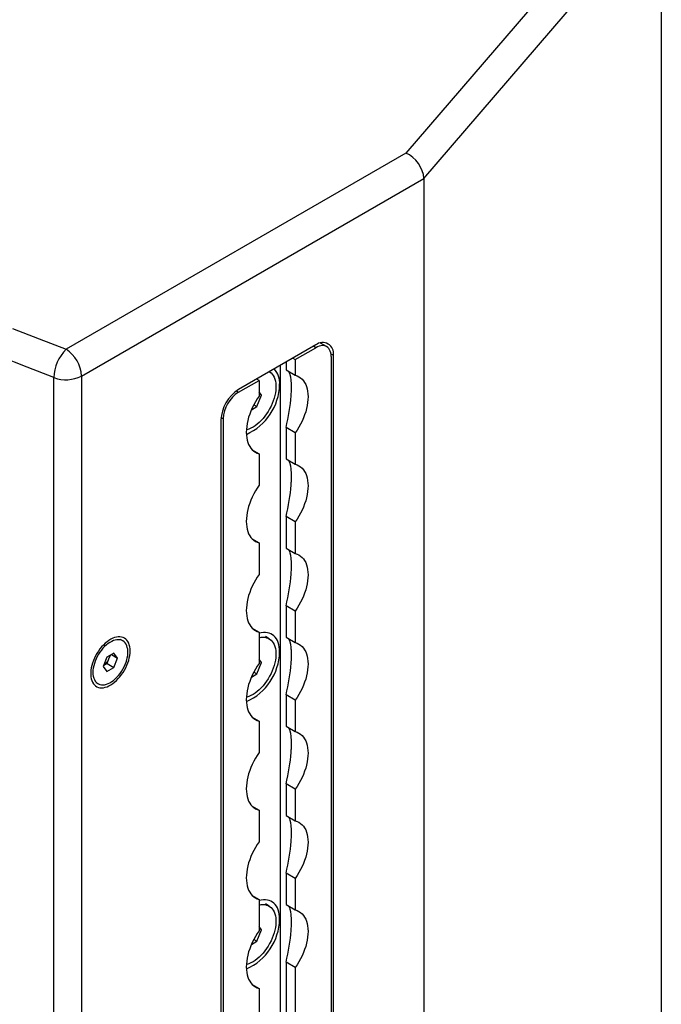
# Model space of a CAD drawing. Header units: millimetres. Extents: x 16448 to 19047, y 3049 to 4868.
# Tile 39 of 41: x 18592 to 18770, y 4188 to 4462. Entities that reach past the tile are written whole.
import ezdxf

# ---------------------------------------------------------------- set-up
doc = ezdxf.new("R2010")
doc.units = ezdxf.units.MM
doc.layers.add('1', color=7, linetype='Continuous')

msp = doc.modelspace()

# ---------------------------------------------------------------- linework, layer by layer
at = {"layer": '1'}
for p, q in [((18764.106, 4500.485), (18699.035, 4424.868)), ((18704.034, 4417.833), (18770.187, 4494.708)), ((18770.187, 4484.788), (18770.187, 3899.45)), ((18699.035, 4424.868), (18604.441, 4370.26)), ((18608.737, 4362.82), (18704.034, 4417.833)), ((18704.034, 4417.833), (18704.034, 4407.912)), ((18704.034, 4407.912), (18704.034, 3822.575)), ((18673.964, 4371.456), (18652.485, 4359.057)), ((18677.001, 4371.012), (18675.276, 4372.008)), ((18668.272, 4367.426), (18673.964, 4370.712)), ((18673.964, 4370.712), (18673.319, 4371.084)), ((18678.202, 4369.008), (18678.904, 4368.603)), ((18678.904, 3832.871), (18678.904, 4368.603)), ((18664.084, 4365.752), (18664.084, 3827.29)), ((18665.695, 4366.682), (18665.695, 4364.541)), ((18667.628, 4367.798), (18668.272, 4367.426)), ((18668.272, 4367.426), (18668.272, 4363.053)), ((18678.26, 4368.231), (18678.26, 3832.499)), ((18665.695, 4364.541), (18668.272, 4363.053)), ((18601.085, 4352.455), (18601.085, 4362.376)), ((18608.737, 4362.82), (18608.737, 4352.899)), ((18652.485, 4358.312), (18658.177, 4361.598)), ((18658.177, 4361.598), (18657.533, 4361.97)), ((18658.177, 4361.598), (18658.177, 4357.225)), ((18651.878, 4358.663), (18652.485, 4358.312)), ((18657.592, 4354.314), (18658.832, 4357.51)), ((18658.832, 4357.51), (18658.177, 4358.441)), ((18658.177, 4357.888), (18658.832, 4357.51)), ((18656.712, 4354.822), (18657.592, 4354.314)), ((18601.085, 3767.118), (18601.085, 4352.455)), ((18608.737, 4352.899), (18608.737, 3767.561)), ((18656.049, 4353.424), (18657.592, 4354.314)), ((18647.545, 4350.5), (18647.545, 3814.768)), ((18648.19, 4350.872), (18647.583, 4351.223)), ((18648.19, 4350.872), (18648.19, 3815.14)), ((18668.272, 4346.996), (18665.695, 4348.484)), ((18665.695, 4348.484), (18665.695, 4339.738)), ((18668.272, 4346.996), (18668.272, 4338.251)), ((18656.273, 4342.268), (18658.177, 4341.169)), ((18658.177, 4341.169), (18658.177, 4332.423)), ((18665.695, 4339.738), (18668.272, 4338.251)), ((18668.272, 4322.194), (18665.695, 4323.682)), ((18665.695, 4323.682), (18665.695, 4314.936)), ((18668.272, 4322.194), (18668.272, 4313.448)), ((18656.273, 4317.466), (18658.177, 4316.366)), ((18658.177, 4316.366), (18658.177, 4307.62)), ((18665.695, 4314.936), (18668.272, 4313.448)), ((18668.272, 4297.392), (18665.695, 4298.879)), ((18665.695, 4298.879), (18665.695, 4290.134)), ((18668.272, 4297.392), (18668.272, 4288.646)), ((18656.273, 4292.663), (18658.177, 4291.564)), ((18620.235, 4289.107), (18619.607, 4289.469)), ((18658.177, 4291.564), (18658.177, 4282.818)), ((18660.98, 4289.689), (18659.967, 4290.275)), ((18665.695, 4290.134), (18668.272, 4288.646)), ((18615.798, 4284.552), (18614.806, 4281.995)), ((18617.782, 4285.698), (18615.798, 4284.552)), ((18615.892, 4282.82), (18616.388, 4284.099)), ((18616.388, 4284.099), (18616.785, 4285.122)), ((18617.056, 4285.278), (18618.774, 4284.286)), ((18618.774, 4284.286), (18617.782, 4285.698)), ((18617.782, 4281.729), (18618.774, 4284.286)), ((18658.832, 4283.103), (18658.177, 4284.034)), ((18658.177, 4283.481), (18658.832, 4283.103)), ((18614.806, 4281.995), (18615.798, 4280.584)), ((18614.905, 4282.251), (18615.892, 4282.82)), ((18615.798, 4280.584), (18617.782, 4281.729)), ((18615.892, 4282.82), (18617.782, 4281.729)), ((18657.592, 4279.907), (18658.832, 4283.103)), ((18656.049, 4279.016), (18657.592, 4279.907)), ((18656.712, 4280.415), (18657.592, 4279.907)), ((18612.719, 4277.537), (18613.346, 4277.174)), ((18668.272, 4272.589), (18665.695, 4274.077)), ((18665.695, 4274.077), (18665.695, 4265.331)), ((18668.272, 4272.589), (18668.272, 4263.843)), ((18656.273, 4267.861), (18658.177, 4266.761)), ((18658.177, 4266.761), (18658.177, 4258.016)), ((18665.695, 4265.331), (18668.272, 4263.843)), ((18668.272, 4247.787), (18665.695, 4249.275)), ((18665.695, 4249.275), (18665.695, 4240.529)), ((18668.272, 4247.787), (18668.272, 4239.041)), ((18656.273, 4243.058), (18658.177, 4241.959)), ((18658.177, 4241.959), (18658.177, 4233.213)), ((18665.695, 4240.529), (18668.272, 4239.041)), ((18668.272, 4222.984), (18665.695, 4224.472)), ((18665.695, 4224.472), (18665.695, 4215.726)), ((18668.272, 4222.984), (18668.272, 4214.238)), ((18656.273, 4218.256), (18658.177, 4217.157)), ((18658.177, 4217.157), (18658.177, 4208.411)), ((18660.98, 4215.282), (18659.967, 4215.867)), ((18665.695, 4215.726), (18668.272, 4214.238)), ((18658.832, 4208.696), (18658.177, 4209.627)), ((18657.592, 4205.5), (18658.832, 4208.696)), ((18658.177, 4209.074), (18658.832, 4208.696)), ((18656.049, 4204.609), (18657.592, 4205.5)), ((18656.712, 4206.007), (18657.592, 4205.5)), ((18668.272, 4198.182), (18665.695, 4199.67)), ((18665.695, 4199.67), (18665.695, 4104.115)), ((18668.272, 4198.182), (18668.272, 4102.627)), ((18656.273, 4193.453), (18658.177, 4192.354)), ((18658.177, 4192.354), (18658.177, 4096.8))]:
    msp.add_line(p, q, dxfattribs=at)
at = {"layer": '1', "flags": 128}
for points in [[(18589.541, 4376.062), (18596.97, 4373.143), (18604.441, 4370.26)], [(18678.26, 4368.231), (18678.233, 4368.771), (18678.152, 4369.273), (18678.018, 4369.73), (18677.834, 4370.138), (18677.601, 4370.49), (18677.322, 4370.783), (18677.001, 4371.012), (18676.642, 4371.176), (18676.249, 4371.271), (18675.828, 4371.296), (18675.383, 4371.252), (18674.92, 4371.139), (18674.445, 4370.958), (18673.964, 4370.712)], [(18601.085, 4362.376), (18593.573, 4365.275), (18586.103, 4368.21)], [(18661.095, 4364.027), (18661.132, 4364.003), (18661.508, 4363.713), (18661.845, 4363.362), (18662.138, 4362.955), (18662.386, 4362.494), (18662.587, 4361.982), (18662.739, 4361.425), (18662.841, 4360.825), (18662.892, 4360.189), (18662.892, 4359.52), (18662.841, 4358.824), (18662.739, 4358.107), (18662.587, 4357.374), (18662.386, 4356.631), (18662.138, 4355.883), (18661.845, 4355.137), (18661.508, 4354.398), (18661.132, 4353.673), (18660.718, 4352.966), (18660.27, 4352.284), (18659.791, 4351.631), (18659.285, 4351.014), (18658.756, 4350.435), (18658.209, 4349.901), (18657.647, 4349.416), (18657.074, 4348.982), (18656.496, 4348.604), (18655.917, 4348.285), (18655.342, 4348.026), (18654.774, 4347.831), (18654.651, 4347.797)], [(18668.272, 4363.053), (18668.802, 4362.877), (18669.298, 4362.634), (18669.756, 4362.327), (18670.174, 4361.956), (18670.549, 4361.525), (18670.879, 4361.035), (18671.162, 4360.491), (18671.395, 4359.894), (18671.578, 4359.25), (18671.71, 4358.562), (18671.79, 4357.834), (18671.816, 4357.071), (18671.79, 4356.277), (18671.71, 4355.457), (18671.578, 4354.617), (18671.395, 4353.761), (18671.162, 4352.895), (18670.879, 4352.024), (18670.549, 4351.154), (18670.174, 4350.289), (18669.756, 4349.436), (18669.298, 4348.6), (18668.802, 4347.785), (18668.272, 4346.996)], [(18658.177, 4357.225), (18657.647, 4356.437), (18657.151, 4355.622), (18656.693, 4354.785), (18656.275, 4353.932), (18655.9, 4353.068), (18655.57, 4352.198), (18655.288, 4351.327), (18655.054, 4350.461), (18654.871, 4349.605), (18654.739, 4348.765), (18654.66, 4347.945), (18654.633, 4347.151), (18654.66, 4346.388), (18654.739, 4345.66), (18654.871, 4344.971), (18655.054, 4344.327), (18655.288, 4343.731), (18655.57, 4343.187), (18655.9, 4342.697), (18656.275, 4342.266), (18656.693, 4341.895), (18657.151, 4341.588), (18657.647, 4341.345), (18658.177, 4341.169)], [(18668.272, 4338.251), (18668.802, 4338.074), (18669.298, 4337.832), (18669.756, 4337.524), (18670.174, 4337.153), (18670.549, 4336.722), (18670.879, 4336.233), (18671.162, 4335.688), (18671.395, 4335.092), (18671.578, 4334.448), (18671.71, 4333.76), (18671.79, 4333.031), (18671.816, 4332.268), (18671.79, 4331.474), (18671.71, 4330.654), (18671.578, 4329.814), (18671.395, 4328.958), (18671.162, 4328.092), (18670.879, 4327.222), (18670.549, 4326.351), (18670.174, 4325.487), (18669.756, 4324.634), (18669.298, 4323.797), (18668.802, 4322.982), (18668.272, 4322.194)], [(18658.177, 4332.423), (18657.647, 4331.635), (18657.151, 4330.82), (18656.693, 4329.983), (18656.275, 4329.13), (18655.9, 4328.266), (18655.57, 4327.395), (18655.288, 4326.524), (18655.054, 4325.659), (18654.871, 4324.803), (18654.739, 4323.962), (18654.66, 4323.143), (18654.633, 4322.349), (18654.66, 4321.585), (18654.739, 4320.857), (18654.871, 4320.169), (18655.054, 4319.525), (18655.288, 4318.929), (18655.57, 4318.384), (18655.9, 4317.895), (18656.275, 4317.463), (18656.693, 4317.093), (18657.151, 4316.785), (18657.647, 4316.543), (18658.177, 4316.366)], [(18668.272, 4313.448), (18668.802, 4313.272), (18669.298, 4313.029), (18669.756, 4312.722), (18670.174, 4312.351), (18670.549, 4311.92), (18670.879, 4311.43), (18671.162, 4310.886), (18671.395, 4310.29), (18671.578, 4309.645), (18671.71, 4308.957), (18671.79, 4308.229), (18671.816, 4307.466), (18671.79, 4306.672), (18671.71, 4305.852), (18671.578, 4305.012), (18671.395, 4304.156), (18671.162, 4303.29), (18670.879, 4302.419), (18670.549, 4301.549), (18670.174, 4300.684), (18669.756, 4299.831), (18669.298, 4298.995), (18668.802, 4298.18), (18668.272, 4297.392)], [(18658.177, 4307.62), (18657.647, 4306.832), (18657.151, 4306.017), (18656.693, 4305.181), (18656.275, 4304.328), (18655.9, 4303.463), (18655.57, 4302.593), (18655.288, 4301.722), (18655.054, 4300.856), (18654.871, 4300), (18654.739, 4299.16), (18654.66, 4298.34), (18654.633, 4297.546), (18654.66, 4296.783), (18654.739, 4296.055), (18654.871, 4295.367), (18655.054, 4294.722), (18655.288, 4294.126), (18655.57, 4293.582), (18655.9, 4293.092), (18656.275, 4292.661), (18656.693, 4292.29), (18657.151, 4291.983), (18657.647, 4291.74), (18658.177, 4291.564)], [(18622.289, 4286.315), (18622.263, 4286.913), (18622.186, 4287.476), (18622.059, 4287.998), (18621.883, 4288.475), (18621.659, 4288.902), (18621.39, 4289.275), (18621.077, 4289.591), (18620.725, 4289.847), (18620.336, 4290.041), (18619.914, 4290.169), (18619.462, 4290.233), (18618.986, 4290.229), (18618.489, 4290.16), (18617.977, 4290.025), (18617.453, 4289.826), (18616.923, 4289.565), (18616.392, 4289.244), (18615.865, 4288.865), (18615.346, 4288.433), (18614.84, 4287.952), (18614.353, 4287.426), (18613.889, 4286.86), (18613.452, 4286.259), (18613.046, 4285.629), (18612.675, 4284.975), (18612.342, 4284.305), (18612.051, 4283.624), (18611.804, 4282.938), (18611.604, 4282.254), (18611.452, 4281.578), (18611.35, 4280.917), (18611.298, 4280.277), (18611.298, 4279.663), (18611.35, 4279.082), (18611.452, 4278.539), (18611.604, 4278.039), (18611.804, 4277.586), (18612.051, 4277.186), (18612.342, 4276.841), (18612.675, 4276.554), (18613.046, 4276.33), (18613.452, 4276.168), (18613.889, 4276.072), (18614.353, 4276.042), (18614.84, 4276.078), (18615.346, 4276.18), (18615.865, 4276.348), (18616.392, 4276.578), (18616.923, 4276.87), (18617.453, 4277.22), (18617.977, 4277.626), (18618.489, 4278.083), (18618.986, 4278.587), (18619.462, 4279.134), (18619.914, 4279.718), (18620.336, 4280.335), (18620.725, 4280.977), (18621.077, 4281.64), (18621.39, 4282.316), (18621.659, 4283.001), (18621.883, 4283.686), (18622.059, 4284.367), (18622.186, 4285.036), (18622.263, 4285.687), (18622.289, 4286.315)], [(18611.919, 4280.329), (18611.945, 4279.765), (18612.022, 4279.237), (18612.15, 4278.751), (18612.327, 4278.311), (18612.551, 4277.923), (18612.82, 4277.589), (18613.131, 4277.315), (18613.481, 4277.102), (18613.866, 4276.954), (18614.283, 4276.87), (18614.725, 4276.854), (18615.19, 4276.904), (18615.671, 4277.02), (18616.165, 4277.201), (18616.665, 4277.445), (18617.166, 4277.749), (18617.664, 4278.111), (18618.152, 4278.526), (18618.625, 4278.989), (18619.08, 4279.497), (18619.51, 4280.043), (18619.911, 4280.623), (18620.279, 4281.229), (18620.61, 4281.855), (18620.901, 4282.495), (18621.148, 4283.141), (18621.348, 4283.788), (18621.501, 4284.428), (18621.604, 4285.054), (18621.655, 4285.66), (18621.655, 4286.239), (18621.604, 4286.785), (18621.501, 4287.293), (18621.348, 4287.756), (18621.148, 4288.171), (18620.901, 4288.533), (18620.61, 4288.837), (18620.279, 4289.081), (18619.911, 4289.262), (18619.51, 4289.378), (18619.08, 4289.428), (18618.625, 4289.411), (18618.152, 4289.328), (18617.664, 4289.179), (18617.166, 4288.966), (18616.665, 4288.692), (18616.165, 4288.358), (18615.671, 4287.97), (18615.19, 4287.53), (18614.725, 4287.043), (18614.283, 4286.516), (18613.866, 4285.952), (18613.481, 4285.359), (18613.131, 4284.742), (18612.82, 4284.108), (18612.551, 4283.464), (18612.327, 4282.817), (18612.15, 4282.172), (18612.022, 4281.539), (18611.945, 4280.922), (18611.919, 4280.329)], [(18658.177, 4289.985), (18658.209, 4289.993), (18658.756, 4290.091), (18659.285, 4290.123), (18659.791, 4290.089), (18660.27, 4289.99), (18660.718, 4289.825), (18661.132, 4289.596), (18661.508, 4289.305), (18661.845, 4288.955), (18662.138, 4288.548), (18662.386, 4288.086), (18662.587, 4287.575), (18662.739, 4287.017), (18662.841, 4286.418), (18662.892, 4285.781), (18662.892, 4285.112), (18662.841, 4284.417), (18662.739, 4283.7), (18662.587, 4282.966), (18662.386, 4282.223), (18662.138, 4281.476), (18661.845, 4280.73), (18661.508, 4279.991), (18661.132, 4279.266), (18660.718, 4278.559), (18660.27, 4277.877), (18659.791, 4277.224), (18659.285, 4276.606), (18658.756, 4276.028), (18658.209, 4275.494), (18657.647, 4275.008), (18657.074, 4274.575), (18656.496, 4274.197), (18655.917, 4273.878), (18655.342, 4273.619), (18654.774, 4273.424), (18654.651, 4273.389)], [(18663.912, 4286.036), (18663.886, 4286.742), (18663.809, 4287.413), (18663.681, 4288.045), (18663.502, 4288.634), (18663.275, 4289.175), (18663.001, 4289.665), (18662.681, 4290.1), (18662.318, 4290.478), (18661.914, 4290.795), (18661.472, 4291.051), (18660.995, 4291.242), (18660.487, 4291.367), (18659.95, 4291.427), (18659.389, 4291.42), (18658.806, 4291.346), (18658.208, 4291.206), (18658.177, 4291.197)], [(18668.272, 4288.646), (18668.802, 4288.469), (18669.298, 4288.227), (18669.756, 4287.919), (18670.174, 4287.549), (18670.549, 4287.117), (18670.879, 4286.628), (18671.162, 4286.083), (18671.395, 4285.487), (18671.578, 4284.843), (18671.71, 4284.155), (18671.79, 4283.427), (18671.816, 4282.663), (18671.79, 4281.869), (18671.71, 4281.05), (18671.578, 4280.209), (18671.395, 4279.353), (18671.162, 4278.488), (18670.879, 4277.617), (18670.549, 4276.746), (18670.174, 4275.882), (18669.756, 4275.029), (18669.298, 4274.192), (18668.802, 4273.377), (18668.272, 4272.589)], [(18658.177, 4282.818), (18657.647, 4282.03), (18657.151, 4281.215), (18656.693, 4280.378), (18656.275, 4279.525), (18655.9, 4278.661), (18655.57, 4277.79), (18655.288, 4276.92), (18655.054, 4276.054), (18654.871, 4275.198), (18654.739, 4274.358), (18654.66, 4273.538), (18654.633, 4272.744), (18654.66, 4271.981), (18654.739, 4271.252), (18654.871, 4270.564), (18655.054, 4269.92), (18655.288, 4269.324), (18655.57, 4268.779), (18655.9, 4268.29), (18656.275, 4267.859), (18656.693, 4267.488), (18657.151, 4267.18), (18657.647, 4266.938), (18658.177, 4266.761)], [(18668.272, 4263.843), (18668.802, 4263.667), (18669.298, 4263.424), (18669.756, 4263.117), (18670.174, 4262.746), (18670.549, 4262.315), (18670.879, 4261.825), (18671.162, 4261.281), (18671.395, 4260.685), (18671.578, 4260.041), (18671.71, 4259.352), (18671.79, 4258.624), (18671.816, 4257.861), (18671.79, 4257.067), (18671.71, 4256.247), (18671.578, 4255.407), (18671.395, 4254.551), (18671.162, 4253.685), (18670.879, 4252.814), (18670.549, 4251.944), (18670.174, 4251.08), (18669.756, 4250.227), (18669.298, 4249.39), (18668.802, 4248.575), (18668.272, 4247.787)], [(18658.177, 4258.016), (18657.647, 4257.227), (18657.151, 4256.412), (18656.693, 4255.576), (18656.275, 4254.723), (18655.9, 4253.858), (18655.57, 4252.988), (18655.288, 4252.117), (18655.054, 4251.251), (18654.871, 4250.395), (18654.739, 4249.555), (18654.66, 4248.735), (18654.633, 4247.941), (18654.66, 4247.178), (18654.739, 4246.45), (18654.871, 4245.762), (18655.054, 4245.118), (18655.288, 4244.521), (18655.57, 4243.977), (18655.9, 4243.487), (18656.275, 4243.056), (18656.693, 4242.685), (18657.151, 4242.378), (18657.647, 4242.135), (18658.177, 4241.959)], [(18668.272, 4239.041), (18668.802, 4238.865), (18669.298, 4238.622), (18669.756, 4238.314), (18670.174, 4237.944), (18670.549, 4237.512), (18670.879, 4237.023), (18671.162, 4236.479), (18671.395, 4235.882), (18671.578, 4235.238), (18671.71, 4234.55), (18671.79, 4233.822), (18671.816, 4233.058), (18671.79, 4232.264), (18671.71, 4231.445), (18671.578, 4230.604), (18671.395, 4229.749), (18671.162, 4228.883), (18670.879, 4228.012), (18670.549, 4227.142), (18670.174, 4226.277), (18669.756, 4225.424), (18669.298, 4224.587), (18668.802, 4223.773), (18668.272, 4222.984)], [(18658.177, 4233.213), (18657.647, 4232.425), (18657.151, 4231.61), (18656.693, 4230.773), (18656.275, 4229.92), (18655.9, 4229.056), (18655.57, 4228.186), (18655.288, 4227.315), (18655.054, 4226.449), (18654.871, 4225.593), (18654.739, 4224.753), (18654.66, 4223.933), (18654.633, 4223.139), (18654.66, 4222.376), (18654.739, 4221.648), (18654.871, 4220.959), (18655.054, 4220.315), (18655.288, 4219.719), (18655.57, 4219.174), (18655.9, 4218.685), (18656.275, 4218.254), (18656.693, 4217.883), (18657.151, 4217.575), (18657.647, 4217.333), (18658.177, 4217.157)], [(18658.177, 4215.578), (18658.209, 4215.585), (18658.756, 4215.684), (18659.285, 4215.716), (18659.791, 4215.682), (18660.27, 4215.582), (18660.718, 4215.417), (18661.132, 4215.189), (18661.508, 4214.898), (18661.845, 4214.548), (18662.138, 4214.14), (18662.386, 4213.679), (18662.587, 4213.168), (18662.739, 4212.61), (18662.841, 4212.011), (18662.892, 4211.374), (18662.892, 4210.705), (18662.841, 4210.009), (18662.739, 4209.292), (18662.587, 4208.559), (18662.386, 4207.816), (18662.138, 4207.068), (18661.845, 4206.322), (18661.508, 4205.584), (18661.132, 4204.858), (18660.718, 4204.152), (18660.27, 4203.469), (18659.791, 4202.817), (18659.285, 4202.199), (18658.756, 4201.621), (18658.209, 4201.087), (18657.647, 4200.601), (18657.074, 4200.168), (18656.496, 4199.79), (18655.917, 4199.47), (18655.342, 4199.212), (18654.774, 4199.016), (18654.651, 4198.982)], [(18663.912, 4211.629), (18663.886, 4212.335), (18663.809, 4213.006), (18663.681, 4213.638), (18663.502, 4214.227), (18663.275, 4214.768), (18663.001, 4215.258), (18662.681, 4215.693), (18662.318, 4216.071), (18661.914, 4216.388), (18661.472, 4216.643), (18660.995, 4216.834), (18660.487, 4216.96), (18659.95, 4217.02), (18659.389, 4217.012), (18658.806, 4216.939), (18658.208, 4216.799), (18658.177, 4216.79)], [(18668.272, 4214.238), (18668.802, 4214.062), (18669.298, 4213.82), (18669.756, 4213.512), (18670.174, 4213.141), (18670.549, 4212.71), (18670.879, 4212.221), (18671.162, 4211.676), (18671.395, 4211.08), (18671.578, 4210.436), (18671.71, 4209.747), (18671.79, 4209.019), (18671.816, 4208.256), (18671.79, 4207.462), (18671.71, 4206.642), (18671.578, 4205.802), (18671.395, 4204.946), (18671.162, 4204.08), (18670.879, 4203.209), (18670.549, 4202.339), (18670.174, 4201.475), (18669.756, 4200.622), (18669.298, 4199.785), (18668.802, 4198.97), (18668.272, 4198.182)], [(18658.177, 4208.411), (18657.647, 4207.623), (18657.151, 4206.808), (18656.693, 4205.971), (18656.275, 4205.118), (18655.9, 4204.253), (18655.57, 4203.383), (18655.288, 4202.512), (18655.054, 4201.646), (18654.871, 4200.791), (18654.739, 4199.95), (18654.66, 4199.131), (18654.633, 4198.337), (18654.66, 4197.573), (18654.739, 4196.845), (18654.871, 4196.157), (18655.054, 4195.513), (18655.288, 4194.916), (18655.57, 4194.372), (18655.9, 4193.883), (18656.275, 4193.451), (18656.693, 4193.081), (18657.151, 4192.773), (18657.647, 4192.53), (18658.177, 4192.354)]]:
    msp.add_lwpolyline(points, dxfattribs=at)
at = {"layer": '1'}
for centre, radius, start, end in [((18675.883, 4369.075), 3.058, 351.11935, 128.8699), ((18612.558, 4362.149), 11.475, 135.02189, 178.866), ((18599.457, 4362.422), 9.289, 2.45345, 57.54655), ((18657.979, 4360.835), 5.946, 356.22031, 41.70166), ((18604.407, 4371.29), 9.513, 249.5634, 297.07305), ((18648.354, 4360.822), 15.562, 293.85246, 358.60485), ((18658.242, 4350.029), 10.707, 122.52432, 177.47568), ((18657.47, 4350.475), 9.289, 122.45345, 177.54655), ((18612.889, 4285.388), 3.729, 302.63797, 339.77289), ((18613.34, 4285.319), 3.283, 338.18025, 354.78727), ((18648.354, 4286.415), 15.562, 293.85246, 358.60485), ((18648.354, 4212.007), 15.562, 293.85246, 358.60485)]:
    msp.add_arc(centre, radius, start, end, dxfattribs=at)
for centre, major_axis, ratio, start_param, end_param in [((18699.035, 4419.908), (-3.907, 4.715), 0.6612304, 3.8151705, 5.3859668), ((18663.514, 4351.944), (2.413, 12.594), 0.2239406, 5.6482629, 6.048219), ((18663.514, 4351.944), (2.413, 12.594), 0.2239406, 4.4772602, 5.1919181), ((18663.514, 4327.141), (2.413, 12.594), 0.2239406, 5.6482629, 6.048219), ((18663.514, 4327.141), (2.413, 12.594), 0.2239406, 4.4772602, 5.1919181), ((18663.514, 4302.339), (2.413, 12.594), 0.2239406, 5.6482629, 6.048219), ((18663.514, 4302.339), (2.413, 12.594), 0.2239406, 4.4772602, 5.1919181), ((18663.514, 4277.536), (2.413, 12.594), 0.2239406, 5.6482629, 6.048219), ((18663.514, 4277.536), (2.413, 12.594), 0.2239406, 4.4772602, 5.1919181), ((18663.514, 4252.734), (2.413, 12.594), 0.2239406, 5.6482629, 6.048219), ((18663.514, 4252.734), (2.413, 12.594), 0.2239406, 4.4772602, 5.1919181), ((18663.514, 4227.932), (2.413, 12.594), 0.2239406, 5.6482629, 6.048219), ((18663.514, 4227.932), (2.413, 12.594), 0.2239406, 4.4772602, 5.1919181), ((18663.514, 4203.129), (2.413, 12.594), 0.2239406, 5.6482629, 6.048219), ((18663.514, 4203.129), (2.413, 12.594), 0.2239406, 4.4772602, 5.1919181)]:
    msp.add_ellipse(centre, major_axis=major_axis, ratio=ratio, start_param=start_param, end_param=end_param, dxfattribs=at)
for points, knots in [([(18667.13, 4357.275), (18667.152, 4357.746), (18667.199, 4358.698), (18667.191, 4359.919), (18667.191, 4360.94), (18667.15, 4361.487), (18667.13, 4361.763)], [0, 0, 0, 0, 0.27451385, 0.55467035, 0.77577823, 1, 1, 1, 1]), ([(18667.13, 4332.472), (18667.152, 4332.924), (18667.197, 4333.837), (18667.191, 4335.047), (18667.193, 4336.093), (18667.151, 4336.67), (18667.13, 4336.961)], [0, 0, 0, 0, 0.2633474, 0.5315963, 0.7639488, 1, 1, 1, 1]), ([(18667.13, 4307.67), (18667.152, 4308.122), (18667.197, 4309.035), (18667.191, 4310.244), (18667.193, 4311.291), (18667.151, 4311.868), (18667.13, 4312.158)], [0, 0, 0, 0, 0.2633474, 0.5315963, 0.7639488, 1, 1, 1, 1]), ([(18667.13, 4282.868), (18667.146, 4283.15), (18667.18, 4283.725), (18667.191, 4284.559), (18667.193, 4285.369), (18667.191, 4286.127), (18667.178, 4286.791), (18667.144, 4287.181), (18667.13, 4287.356)], [0, 0, 0, 0, 0.1643311, 0.3339509, 0.5035074, 0.6799246, 0.8564179, 1, 1, 1, 1]), ([(18667.13, 4258.065), (18667.152, 4258.517), (18667.197, 4259.43), (18667.191, 4260.64), (18667.193, 4261.686), (18667.151, 4262.263), (18667.13, 4262.553)], [0, 0, 0, 0, 0.2633474, 0.5315963, 0.7639488, 1, 1, 1, 1]), ([(18667.13, 4233.263), (18667.152, 4233.715), (18667.197, 4234.627), (18667.191, 4235.837), (18667.193, 4236.884), (18667.151, 4237.46), (18667.13, 4237.751)], [0, 0, 0, 0, 0.2633474, 0.5315963, 0.7639488, 1, 1, 1, 1]), ([(18667.13, 4208.46), (18667.152, 4208.912), (18667.197, 4209.825), (18667.191, 4211.035), (18667.193, 4212.081), (18667.151, 4212.658), (18667.13, 4212.948)], [0, 0, 0, 0, 0.2633474, 0.5315963, 0.7639488, 1, 1, 1, 1])]:
    msp.add_open_spline(points, degree=3, knots=knots, dxfattribs=at)

doc.saveas('drawing.dxf')
